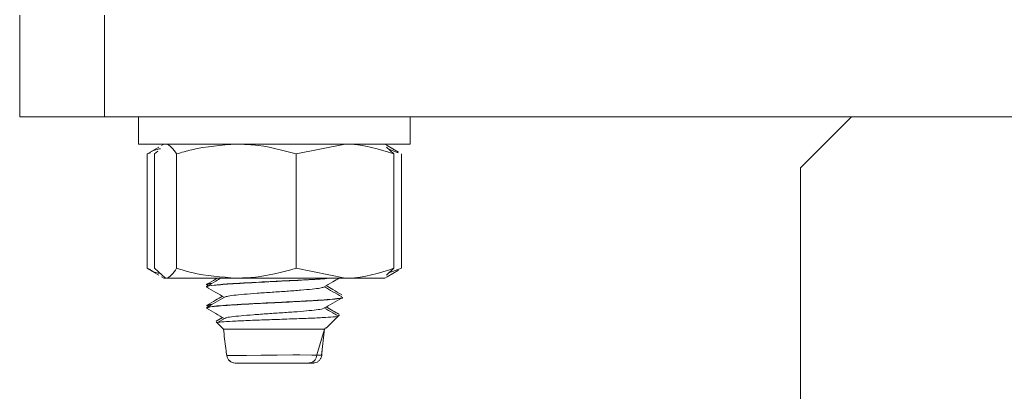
# Model space of a CAD drawing. Header units: millimetres. Extents: x -268 to 358, y -1428 to -19.
# Tile 17 of 34: x -80 to -22, y -120 to -98. Entities that reach past the tile are written whole.
import ezdxf

# ---------------------------------------------------------------- set-up
doc = ezdxf.new("R2010")
doc.units = ezdxf.units.MM

msp = doc.modelspace()

# ---------------------------------------------------------------- linework, layer by layer
at = {"color": 7, "linetype": 'Continuous', "lineweight": 15}
for p, q in [((-80.216, -103.885), (-80.216, -97.885)), ((-75.216, -97.885), (-75.216, -103.885)), ((-75.216, -103.885), (-80.216, -103.885)), ((-75.216, -103.885), (39.784, -103.885)), ((-73.216, -103.885), (-73.216, -105.485)), ((-57.216, -105.485), (-57.216, -103.885)), ((-31.216, -103.885), (-34.216, -106.885)), ((-73.216, -105.485), (-57.216, -105.485)), ((-71.716, -105.485), (-71.865, -105.571)), ((-63.923, -106.066), (-61.045, -105.485)), ((-58.567, -105.571), (-58.716, -105.485)), ((-72.51, -105.992), (-72.711, -106.066)), ((-72.711, -106.066), (-72.711, -112.805)), ((-72.025, -105.664), (-72.531, -105.956)), ((-72.265, -106.066), (-72.074, -105.894)), ((-72.265, -106.066), (-72.265, -112.805)), ((-70.972, -106.066), (-70.972, -112.805)), ((-63.923, -106.066), (-63.923, -112.805)), ((-58.167, -106.066), (-58.618, -105.66)), ((-57.901, -105.956), (-58.567, -105.571)), ((-58.472, -105.791), (-57.922, -105.992)), ((-58.167, -106.066), (-58.167, -112.805)), ((-57.721, -106.066), (-57.721, -112.805)), ((-34.216, -106.885), (-34.216, -544.142)), ((-72.51, -112.878), (-72.711, -112.805)), ((-72.531, -112.914), (-72.025, -113.206)), ((-72.265, -112.805), (-71.619, -113.385)), ((-63.923, -112.805), (-61.045, -113.385)), ((-58.167, -112.805), (-58.618, -113.21)), ((-58.567, -113.299), (-57.901, -112.914)), ((-58.472, -113.079), (-57.721, -112.805)), ((-71.865, -113.299), (-71.716, -113.385)), ((-71.716, -113.385), (-71.619, -113.385)), ((-71.619, -113.385), (-67.448, -113.385)), ((-67.448, -113.385), (-61.045, -113.385)), ((-61.045, -113.385), (-58.716, -113.385)), ((-58.716, -113.385), (-58.567, -113.299)), ((-69.216, -113.759), (-69.216, -113.77)), ((-69.216, -113.888), (-69.216, -113.898)), ((-69.169, -113.8), (-69.124, -113.827)), ((-61.216, -114.395), (-61.216, -114.385)), ((-61.216, -114.522), (-61.216, -114.513)), ((-69.216, -115.01), (-69.216, -115.02)), ((-69.216, -115.138), (-69.216, -115.148)), ((-69.169, -115.05), (-69.124, -115.077)), ((-68.638, -115.963), (-68.559, -116.042)), ((-68.27, -115.705), (-68.636, -115.917)), ((-68.119, -115.744), (-68.572, -116.006)), ((-62.165, -116.334), (-61.463, -115.633)), ((-61.463, -115.633), (-61.376, -115.545)), ((-68.559, -116.042), (-68.216, -116.385)), ((-68.216, -116.385), (-62.263, -116.385)), ((-62.719, -117.912), (-62.263, -116.385)), ((-62.441, -117.941), (-62.256, -116.376)), ((-62.194, -116.305), (-62.263, -116.385)), ((-62.393, -117.539), (-62.427, -117.929)), ((-62.945, -118.385), (-62.949, -118.385))]:
    msp.add_line(p, q, dxfattribs=at)
at = {"color": 7, "linetype": 'Continuous', "lineweight": 0, "flags": 128}
msp.add_lwpolyline([(-68.004, -117.947), (-68.018, -117.947), (-67.916, -117.946), (-67.517, -117.942), (-66.853, -117.933), (-65.995, -117.923), (-65.048, -117.914), (-64.126, -117.909), (-63.712, -117.909), (-63.011, -117.914), (-62.721, -117.918), (-62.721, -117.918), (-62.721, -117.918)], dxfattribs=at)
at = {"color": 7, "linetype": 'Continuous', "lineweight": 15, "flags": 128}
msp.add_lwpolyline([(-62.443, -117.931), (-62.435, -117.932), (-62.427, -117.929), (-62.427, -117.929), (-62.427, -117.929)], dxfattribs=at)
at = {"color": 7, "linetype": 'Continuous', "lineweight": 15}
for centre, start, end in [((-67.524, -117.885), 187.39771, 270.00484), ((-67.514, -117.885), 186.62136, 270.00208)]:
    msp.add_arc(centre, 0.5, start, end, dxfattribs=at)
for points, knots in [([(-71.619, -105.485), (-71.603, -105.486), (-71.385, -105.494), (-71.171, -105.79), (-70.972, -106.066)], [0, 0, 0, 0, 0.070215, 1, 1, 1, 1]), ([(-70.972, -106.066), (-70.676, -105.978), (-69.528, -105.638), (-68.334, -105.55), (-67.448, -105.485)], [0, 0, 0, 0, 0.257552, 1, 1, 1, 1]), ([(-67.448, -105.485), (-67.127, -105.494), (-65.934, -105.526), (-64.773, -105.838), (-63.923, -106.066)], [0, 0, 0, 0, 0.2686343, 1, 1, 1, 1]), ([(-61.045, -105.485), (-60.977, -105.486), (-60.005, -105.494), (-59.052, -105.79), (-58.167, -106.066)], [0, 0, 0, 0, 0.070215, 1, 1, 1, 1]), ([(-72.711, -106.066), (-72.54, -105.969), (-72.283, -105.824), (-72.015, -105.777), (-71.926, -105.761)], [0, 0, 0, 0, 0.664467, 1, 1, 1, 1]), ([(-72.711, -112.805), (-72.54, -112.901), (-72.283, -113.046), (-72.015, -113.093), (-71.926, -113.109)], [0, 0, 0, 0, 0.664467, 1, 1, 1, 1]), ([(-71.619, -113.385), (-71.603, -113.385), (-71.385, -113.376), (-71.171, -113.08), (-70.972, -112.805)], [0, 0, 0, 0, 0.070215, 1, 1, 1, 1]), ([(-70.972, -112.805), (-70.676, -112.892), (-69.528, -113.232), (-68.334, -113.32), (-67.448, -113.385)], [0, 0, 0, 0, 0.257552, 1, 1, 1, 1]), ([(-67.448, -113.385), (-67.127, -113.376), (-65.934, -113.344), (-64.773, -113.033), (-63.923, -112.805)], [0, 0, 0, 0, 0.268634, 1, 1, 1, 1]), ([(-61.045, -113.385), (-60.977, -113.385), (-60.005, -113.376), (-59.052, -113.08), (-58.167, -112.805)], [0, 0, 0, 0, 0.070215, 1, 1, 1, 1]), ([(-61.968, -113.385), (-62.12, -113.398), (-62.447, -113.425), (-63.304, -113.477), (-64.344, -113.534), (-65.304, -113.579), (-66.049, -113.617), (-66.865, -113.66), (-67.545, -113.699), (-67.954, -113.725), (-68.064, -113.733), (-68.106, -113.736), (-68.116, -113.736), (-68.117, -113.736), (-68.117, -113.736), (-68.118, -113.736), (-68.118, -113.736), (-68.118, -113.736), (-68.118, -113.736), (-68.118, -113.736), (-68.12, -113.736), (-68.126, -113.737), (-68.214, -113.743), (-68.622, -113.775), (-69.06, -113.827), (-69.256, -113.868), (-69.214, -113.887), (-69.213, -113.888)], [0, 0, 0, 0, 0.077805, 0.166964, 0.30979, 0.402595, 0.450144, 0.532592, 0.653527, 0.68187, 0.696043, 0.699587, 0.70003, 0.70014, 0.700168, 0.700182, 0.700184, 0.700186, 0.700198, 0.700247, 0.70045, 0.700881, 0.702936, 0.738466, 0.886803, 0.997744, 1, 1, 1, 1]), ([(-69.123, -113.914), (-69.16, -113.905), (-69.312, -113.867), (-68.825, -113.8), (-67.666, -113.712), (-65.813, -113.613), (-63.868, -113.52), (-62.47, -113.442), (-62.052, -113.399), (-61.913, -113.385)], [0, 0, 0, 0, 0.052455, 0.214451, 0.375701, 0.567111, 0.75622, 0.919007, 1, 1, 1, 1]), ([(-68.581, -113.385), (-68.612, -113.403), (-68.823, -113.525), (-69.033, -113.647), (-69.212, -113.751)], [0, 0, 0, 0, 0.147875, 1, 1, 1, 1]), ([(-68.363, -113.385), (-68.461, -113.442), (-68.739, -113.604), (-69.017, -113.765), (-69.197, -113.869)], [0, 0, 0, 0, 0.3535901, 1, 1, 1, 1]), ([(-62.306, -113.913), (-62.127, -113.809), (-61.823, -113.633), (-61.52, -113.457), (-61.396, -113.385)], [0, 0, 0, 0, 0.592034, 1, 1, 1, 1]), ([(-68.974, -113.696), (-69.025, -113.702), (-69.115, -113.713), (-69.157, -113.725), (-69.18, -113.733), (-69.187, -113.736), (-69.189, -113.736), (-69.189, -113.736), (-69.189, -113.736), (-69.189, -113.736), (-69.189, -113.736), (-69.189, -113.736), (-69.189, -113.736), (-69.189, -113.736), (-69.189, -113.736), (-69.19, -113.737), (-69.204, -113.743), (-69.235, -113.751), (-69.207, -113.758), (-69.202, -113.759)], [0, 0, 0, 0, 0.274833, 0.497345, 0.608615, 0.636432, 0.639912, 0.640782, 0.640998, 0.641109, 0.641127, 0.641138, 0.641232, 0.641623, 0.643217, 0.646597, 0.662733, 0.941674, 1, 1, 1, 1]), ([(-69.132, -113.77), (-69.172, -113.752), (-69.225, -113.729), (-68.964, -113.705), (-68.905, -113.7)], [0, 0, 0, 0, 0.772181, 1, 1, 1, 1]), ([(-69.204, -113.913), (-69.024, -114.017), (-68.676, -114.218), (-68.329, -114.42), (-68.161, -114.518)], [0, 0, 0, 0, 0.517284, 1, 1, 1, 1]), ([(-68.09, -114.494), (-68.07, -114.482), (-68.016, -114.45), (-67.637, -114.394), (-67.023, -114.337), (-66.234, -114.275), (-65.355, -114.213), (-64.462, -114.156), (-63.639, -114.093), (-62.963, -114.034), (-62.474, -113.974), (-62.362, -113.933), (-62.307, -113.913)], [0, 0, 0, 0, 0.064665, 0.169732, 0.272608, 0.376876, 0.481498, 0.584146, 0.689149, 0.792536, 0.896223, 1, 1, 1, 1]), ([(-61.234, -114.494), (-61.414, -114.39), (-61.76, -114.19), (-62.105, -113.989), (-62.271, -113.893)], [0, 0, 0, 0, 0.520412, 1, 1, 1, 1]), ([(-61.235, -114.365), (-61.415, -114.26), (-61.724, -114.082), (-62.032, -113.903), (-62.16, -113.828)], [0, 0, 0, 0, 0.584255, 1, 1, 1, 1]), ([(-68.27, -114.455), (-68.405, -114.533), (-68.719, -114.715), (-69.033, -114.897), (-69.212, -115.001)], [0, 0, 0, 0, 0.429322, 1, 1, 1, 1]), ([(-68.119, -114.494), (-68.298, -114.598), (-68.658, -114.807), (-69.017, -115.015), (-69.197, -115.119)], [0, 0, 0, 0, 0.499751, 1, 1, 1, 1]), ([(-61.228, -114.513), (-61.224, -114.514), (-61.18, -114.535), (-61.384, -114.577), (-61.88, -114.634), (-62.693, -114.691), (-63.729, -114.752), (-64.879, -114.809), (-66.043, -114.865), (-67.144, -114.925), (-68.104, -114.982), (-68.797, -115.041), (-69.178, -115.094), (-69.185, -115.126), (-69.188, -115.138)], [0, 0, 0, 0, 0.009418, 0.103149, 0.194284, 0.280753, 0.384749, 0.476541, 0.55889, 0.660966, 0.752252, 0.843093, 0.940103, 1, 1, 1, 1]), ([(-69.164, -115.163), (-69.164, -115.139), (-69.164, -115.082), (-68.102, -114.987), (-66.386, -114.892), (-64.528, -114.804), (-62.882, -114.715), (-61.671, -114.628), (-61.072, -114.561), (-61.237, -114.525), (-61.248, -114.522)], [0, 0, 0, 0, 0.11582, 0.273753, 0.430799, 0.563708, 0.698416, 0.831018, 0.989224, 1, 1, 1, 1]), ([(-62.306, -115.163), (-62.127, -115.059), (-61.767, -114.85), (-61.408, -114.642), (-61.228, -114.538)], [0, 0, 0, 0, 0.499748, 1, 1, 1, 1]), ([(-69.204, -115.163), (-69.024, -115.267), (-68.676, -115.468), (-68.329, -115.67), (-68.161, -115.768)], [0, 0, 0, 0, 0.517284, 1, 1, 1, 1]), ([(-69.105, -115.02), (-69.151, -115.009), (-69.242, -114.988), (-69.025, -114.967), (-68.917, -114.957)], [0, 0, 0, 0, 0.5059604, 1, 1, 1, 1]), ([(-68.865, -114.927), (-68.865, -114.927), (-69.076, -114.946), (-69.202, -114.972), (-69.182, -115.001), (-69.175, -115.01)], [0, 0, 0, 0, 0.0007868, 0.6808025, 1, 1, 1, 1]), ([(-68.09, -115.744), (-68.086, -115.737), (-68.068, -115.711), (-67.765, -115.661), (-67.212, -115.601), (-66.459, -115.543), (-65.599, -115.479), (-64.7, -115.422), (-63.852, -115.36), (-63.122, -115.299), (-62.603, -115.242), (-62.333, -115.193), (-62.331, -115.169), (-62.331, -115.164)], [0, 0, 0, 0, 0.035677, 0.140744, 0.244613, 0.348128, 0.453293, 0.556102, 0.660864, 0.765308, 0.868322, 0.973545, 1, 1, 1, 1]), ([(-61.499, -115.59), (-61.591, -115.537), (-61.848, -115.388), (-62.105, -115.239), (-62.271, -115.143)], [0, 0, 0, 0, 0.355604, 1, 1, 1, 1]), ([(-61.417, -115.509), (-61.536, -115.44), (-61.784, -115.297), (-62.032, -115.153), (-62.16, -115.078)], [0, 0, 0, 0, 0.482755, 1, 1, 1, 1]), ([(-68.538, -116.021), (-68.554, -116.016), (-68.617, -115.998), (-68.341, -115.964), (-67.728, -115.922), (-66.79, -115.881), (-65.665, -115.837), (-64.458, -115.798), (-63.31, -115.753), (-62.338, -115.713), (-61.705, -115.671), (-61.415, -115.64), (-61.467, -115.626), (-61.472, -115.624)], [0, 0, 0, 0, 0.034759, 0.135207, 0.238278, 0.341295, 0.446685, 0.552719, 0.659973, 0.769003, 0.878166, 0.990176, 1, 1, 1, 1]), ([(-68.216, -116.385), (-68.168, -116.769), (-68.102, -117.29), (-68.037, -117.812), (-68.02, -117.949)], [0, 0, 0, 0, 0.7367132, 1, 1, 1, 1]), ([(-62.259, -116.385), (-62.258, -116.385), (-62.256, -116.385), (-62.26, -116.385), (-62.263, -116.385)], [0, 0, 0, 0, 0.2585311, 1, 1, 1, 1]), ([(-62.72, -117.918), (-62.729, -117.974), (-62.745, -118.086), (-62.83, -118.229), (-62.949, -118.334), (-63.06, -118.375), (-63.132, -118.384), (-63.155, -118.385), (-63.163, -118.385)], [0, 0, 0, 0, 0.224163, 0.448327, 0.672502, 0.896684, 0.960785, 1, 1, 1, 1]), ([(-62.925, -118.385), (-62.916, -118.385), (-62.893, -118.385), (-62.816, -118.377), (-62.694, -118.339), (-62.558, -118.237), (-62.459, -118.096), (-62.438, -117.984), (-62.427, -117.929)], [0, 0, 0, 0, 0.038784, 0.09042, 0.317832, 0.545222, 0.772612, 1, 1, 1, 1]), ([(-62.72, -117.918), (-62.72, -117.917), (-62.72, -117.915), (-62.719, -117.913), (-62.719, -117.912)], [0, 0, 0, 0, 0.690208, 1, 1, 1, 1]), ([(-63.163, -118.385), (-63.239, -118.385), (-63.445, -118.385), (-63.861, -118.385), (-64.435, -118.385), (-65.08, -118.385), (-65.873, -118.385), (-66.588, -118.385), (-67.151, -118.385), (-67.431, -118.385), (-67.545, -118.385), (-67.516, -118.385), (-67.512, -118.385)], [0, 0, 0, 0, 0.074358, 0.202297, 0.265565, 0.393464, 0.521934, 0.649674, 0.775704, 0.900002, 0.98674, 1, 1, 1, 1]), ([(-63.248, -118.385), (-63.264, -118.385), (-63.29, -118.385), (-63.321, -118.385), (-63.332, -118.385)], [0, 0, 0, 0, 0.641827, 1, 1, 1, 1]), ([(-62.925, -118.385), (-62.924, -118.385), (-62.922, -118.385), (-62.986, -118.385), (-63.081, -118.385), (-63.149, -118.385), (-63.163, -118.385)], [0, 0, 0, 0, 0.2612, 0.600249, 0.914316, 1, 1, 1, 1])]:
    msp.add_open_spline(points, degree=3, knots=knots, dxfattribs=at)
at = {"color": 7, "linetype": 'Continuous', "lineweight": 0}
for points, knots in [([(-62.721, -117.918), (-62.721, -117.918), (-62.721, -117.918), (-62.721, -117.918), (-62.72, -117.918)], [0, 0, 0, 0, 0.036977, 1, 1, 1, 1]), ([(-62.719, -117.912), (-62.719, -117.912), (-62.702, -117.913), (-62.623, -117.922), (-62.504, -117.929), (-62.463, -117.931), (-62.443, -117.931)], [0, 0, 0, 0, 0.000064, 0.113887, 0.563781, 1, 1, 1, 1]), ([(-62.427, -117.929), (-62.427, -117.929), (-62.427, -117.93), (-62.429, -117.93), (-62.436, -117.93), (-62.439, -117.93)], [0, 0, 0, 0, 0.000431, 0.466798, 1, 1, 1, 1])]:
    msp.add_open_spline(points, degree=3, knots=knots, dxfattribs=at)

doc.saveas('drawing.dxf')
